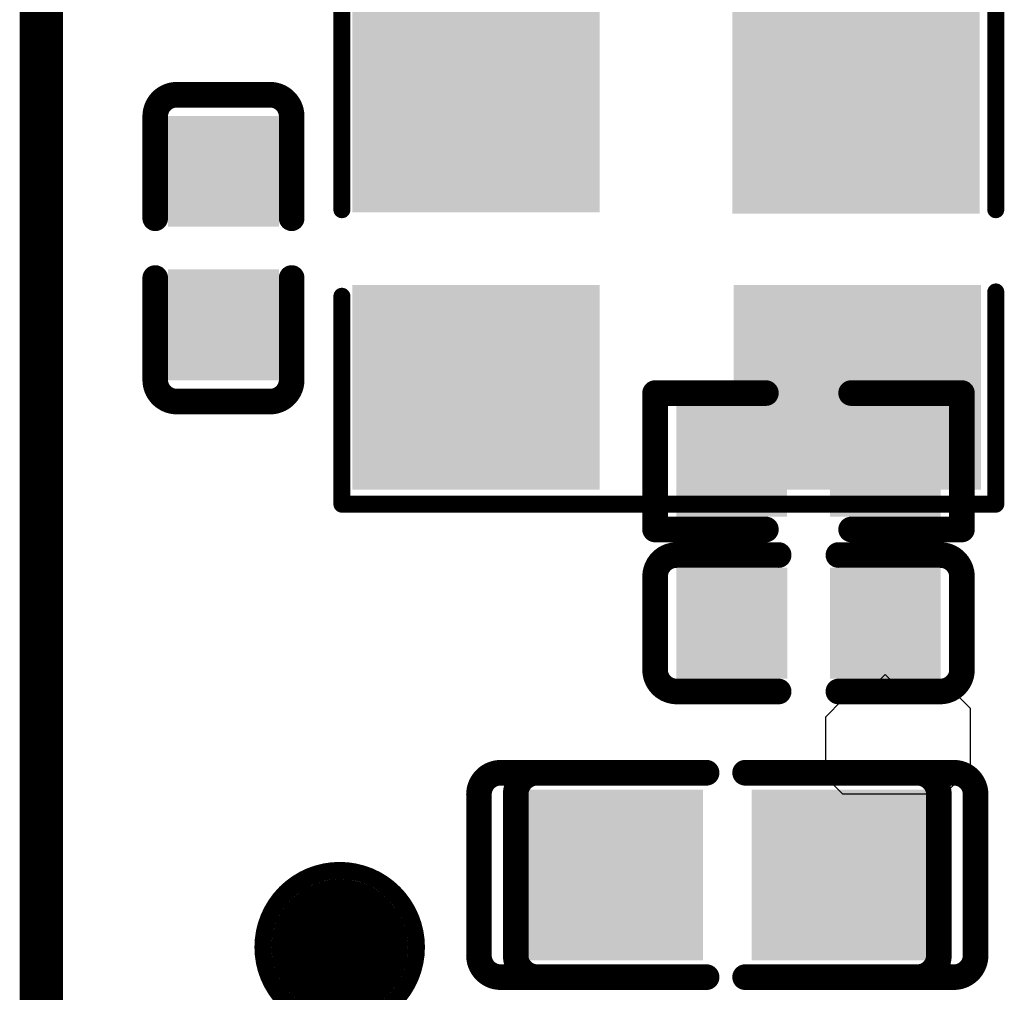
# Model space of a CAD drawing. Header units: millimetres. Extents: x -47 to 199, y -56 to 203.
# Tile 109 of 157: x 53.78 to 59.55, y 183.64 to 189.34. Entities that reach past the tile are written whole.
import ezdxf

# ---------------------------------------------------------------- set-up
doc = ezdxf.new("R2010")
doc.units = ezdxf.units.MM
doc.header["$LTSCALE"] = 1.21
doc.header["$MEASUREMENT"] = 0
doc.layers.get('0').update_dxf_attribs({"linetype": 'CONTINUOUS'})
for name, color, linetype in [('BottomLayer', 5, 'CONTINUOUS'), ('BottomOverlay', 54, 'CONTINUOUS'), ('BottomPaste', 16, 'CONTINUOUS'), ('BottomSolder', 6, 'CONTINUOUS'), ('KeepOutLayer', 6, 'CONTINUOUS'), ('MidLayer4', 156, 'CONTINUOUS'), ('TopLayer', 1, 'CONTINUOUS'), ('TopOverlay', 2, 'CONTINUOUS'), ('TopPaste', 8, 'CONTINUOUS'), ('TopSolder', 216, 'CONTINUOUS')]:
    doc.layers.add(name, color=color, linetype=linetype)

# ---------------------------------------------------------------- blocks, each defined once
blk = doc.blocks.new('R0402_B_42')
at = {"layer": 'BottomLayer'}
for points in [[(-0.02855, -0.01083), (-0.00689, -0.01083), (-0.02855, 0.01083), (-0.00689, 0.01083)], [(0.00689, -0.01083), (0.02855, -0.01083), (0.00689, 0.01083), (0.02855, 0.01083)]]:
    blk.add_solid(points, dxfattribs=at)
at = {"layer": 'BottomOverlay', "const_width": 0.00591}
for points in [[(-0.03543, 0.01575), (-0.03543, -0.01575)], [(-0.00984, 0.01575), (-0.03543, 0.01575)], [(0.03543, 0.01575), (0.00984, 0.01575)], [(0.03543, 0.01575), (0.03543, -0.01575)], [(-0.00984, -0.01575), (-0.03543, -0.01575)], [(0.03543, -0.01575), (0.00984, -0.01575)]]:
    blk.add_lwpolyline(points, dxfattribs=at)
at = {"layer": 'BottomOverlay', "const_width": 0.00296}
for points in [[(-0.03691, 0.01575, 1), (-0.03395, 0.01575, 1)], [(-0.03691, 0.01575, 1), (-0.03395, 0.01575, 1)], [(-0.01132, 0.01575, 1), (-0.00836, 0.01575, 1)], [(0.00836, 0.01575, 1), (0.01132, 0.01575, 1)], [(0.03395, 0.01575, 1), (0.03691, 0.01575, 1)], [(0.03395, 0.01575, 1), (0.03691, 0.01575, 1)], [(-0.03691, -0.01575, 1), (-0.03395, -0.01575, 1)], [(-0.03691, -0.01575, 1), (-0.03395, -0.01575, 1)], [(-0.01132, -0.01575, 1), (-0.00836, -0.01575, 1)], [(0.00836, -0.01575, 1), (0.01132, -0.01575, 1)], [(0.03395, -0.01575, 1), (0.03691, -0.01575, 1)], [(0.03395, -0.01575, 1), (0.03691, -0.01575, 1)]]:
    blk.add_lwpolyline(points, format="xyb", close=True, dxfattribs=at)
at = {"layer": 'BottomPaste'}
for points in [[(-0.02855, -0.01083), (-0.00689, -0.01083), (-0.02855, 0.01083), (-0.00689, 0.01083)], [(0.00689, -0.01083), (0.02855, -0.01083), (0.00689, 0.01083), (0.02855, 0.01083)]]:
    blk.add_solid(points, dxfattribs=at)
at = {"layer": 'BottomSolder'}
for points in [[(-0.03052, -0.0128), (-0.00493, -0.0128), (-0.03052, 0.0128), (-0.00493, 0.0128)], [(0.00493, -0.0128), (0.03052, -0.0128), (0.00493, 0.0128), (0.03052, 0.0128)]]:
    blk.add_solid(points, dxfattribs=at)
blk = doc.blocks.new('C0402_B_45')
at = {"layer": 'BottomLayer'}
for points in [[(-0.02855, -0.01083), (-0.00689, -0.01083), (-0.02855, 0.01083), (-0.00689, 0.01083)], [(0.00689, -0.01083), (0.02855, -0.01083), (0.00689, 0.01083), (0.02855, 0.01083)]]:
    blk.add_solid(points, dxfattribs=at)
at = {"layer": 'BottomOverlay', "const_width": 0.00591}
for points in [[(-0.03543, 0.01076, -0.414214), (-0.03043, 0.01576)], [(0.03043, 0.01576, -0.414214), (0.03543, 0.01076)], [(-0.03043, -0.01575, -0.414214), (-0.03543, -0.01075)], [(0.03543, -0.01075, -0.414214), (0.03043, -0.01575)]]:
    blk.add_lwpolyline(points, format="xyb", dxfattribs=at)
for points in [[(-0.0069, 0.01576), (-0.03043, 0.01576)], [(0.03043, 0.01576), (0.0069, 0.01576)], [(-0.03543, 0.01076), (-0.03543, -0.01075)], [(0.03543, 0.01076), (0.03543, -0.01075)], [(-0.0069, -0.01575), (-0.03043, -0.01575)], [(0.03043, -0.01575), (0.0069, -0.01575)]]:
    blk.add_lwpolyline(points, dxfattribs=at)
at = {"layer": 'BottomOverlay', "const_width": 0.00296}
for points in [[(-0.03191, 0.01576, 1), (-0.02895, 0.01576, 1)], [(-0.03191, 0.01576, 1), (-0.02895, 0.01576, 1)], [(-0.00838, 0.01576, 1), (-0.00542, 0.01576, 1)], [(0.00542, 0.01576, 1), (0.00838, 0.01576, 1)], [(0.02895, 0.01576, 1), (0.03191, 0.01576, 1)], [(0.02895, 0.01576, 1), (0.03191, 0.01576, 1)], [(-0.03691, 0.01076, 1), (-0.03395, 0.01076, 1)], [(-0.03691, 0.01076, 1), (-0.03395, 0.01076, 1)], [(0.03395, 0.01076, 1), (0.03691, 0.01076, 1)], [(0.03395, 0.01076, 1), (0.03691, 0.01076, 1)], [(-0.03691, -0.01075, 1), (-0.03395, -0.01075, 1)], [(-0.03691, -0.01075, 1), (-0.03395, -0.01075, 1)], [(0.03395, -0.01075, 1), (0.03691, -0.01075, 1)], [(0.03395, -0.01075, 1), (0.03691, -0.01075, 1)], [(-0.03191, -0.01575, 1), (-0.02895, -0.01575, 1)], [(-0.03191, -0.01575, 1), (-0.02895, -0.01575, 1)], [(-0.00838, -0.01575, 1), (-0.00542, -0.01575, 1)], [(0.00542, -0.01575, 1), (0.00838, -0.01575, 1)], [(0.02895, -0.01575, 1), (0.03191, -0.01575, 1)], [(0.02895, -0.01575, 1), (0.03191, -0.01575, 1)]]:
    blk.add_lwpolyline(points, format="xyb", close=True, dxfattribs=at)
at = {"layer": 'BottomPaste'}
for points in [[(-0.02855, -0.01083), (-0.00689, -0.01083), (-0.02855, 0.01083), (-0.00689, 0.01083)], [(0.00689, -0.01083), (0.02855, -0.01083), (0.00689, 0.01083), (0.02855, 0.01083)]]:
    blk.add_solid(points, dxfattribs=at)
at = {"layer": 'BottomSolder'}
for points in [[(-0.03052, -0.0128), (-0.00493, -0.0128), (-0.03052, 0.0128), (-0.00493, 0.0128)], [(0.00493, -0.0128), (0.03052, -0.0128), (0.00493, 0.0128), (0.03052, 0.0128)]]:
    blk.add_solid(points, dxfattribs=at)
blk = doc.blocks.new('TEST_55')
at = {"layer": 'TopLayer', "const_width": 0.01378}
blk.add_lwpolyline([(-0.00689, 0, 1), (0.00689, 0, 1)], format="xyb", close=True, dxfattribs=at)
at = {"layer": 'TopOverlay'}
for points, const_width in [([(0.01772, 0, 1), (-0.01772, 0, 1)], 0.00394), ([(-0.0187, 0, 1), (-0.01673, 0, 1)], 0.00197), ([(0.01673, 0, 1), (0.0187, 0, 1)], 0.00197)]:
    blk.add_lwpolyline(points, format="xyb", close=True, dxfattribs=dict(at, const_width=const_width))
at = {"layer": 'TopPaste', "const_width": 0.01378}
blk.add_lwpolyline([(-0.00689, 0, 1), (0.00689, 0, 1)], format="xyb", close=True, dxfattribs=at)
at = {"layer": 'TopSolder', "const_width": 0.01575}
blk.add_lwpolyline([(-0.00787, 0, 1), (0.00787, 0, 1)], format="xyb", close=True, dxfattribs=at)
blk = doc.blocks.new('CRYSTAL_SMD_3225_87')
at = {"layer": 'TopLayer'}
for points in [[(-0.07156, 0.00936), (-0.01644, 0.00936), (-0.07156, 0.05464), (-0.01644, 0.05464)], [(0.01644, 0.00936), (0.07156, 0.00936), (0.01644, 0.05464), (0.07156, 0.05464)], [(-0.07131, -0.05435), (-0.01619, -0.05435), (-0.07131, -0.00908), (-0.01619, -0.00908)], [(0.01644, -0.05464), (0.07156, -0.05464), (0.01644, -0.00936), (0.07156, -0.00936)]]:
    blk.add_solid(points, dxfattribs=at)
at = {"layer": 'TopOverlay', "const_width": 0.00394}
for points in [[(0.075, 0.059), (-0.076, 0.059)], [(-0.076, 0.059), (-0.076, 0.01)], [(0.075, 0.059), (0.075, 0.011)], [(-0.076, -0.009), (-0.076, -0.059)], [(0.075, -0.009), (0.075, -0.059)], [(0.075, -0.059), (-0.076, -0.059)]]:
    blk.add_lwpolyline(points, dxfattribs=at)
at = {"layer": 'TopOverlay'}
for points, const_width in [([(-0.07698, 0.059, 1), (-0.07502, 0.059, 1)], 0.00197), ([(-0.07698, 0.059, 1), (-0.07502, 0.059, 1)], 0.00197), ([(0.07402, 0.059, 1), (0.07598, 0.059, 1)], 0.00197), ([(0.07402, 0.059, 1), (0.07598, 0.059, 1)], 0.00197), ([(-0.07698, 0.01, 1), (-0.07502, 0.01, 1)], 0.00197), ([(0.07402, 0.011, 1), (0.07598, 0.011, 1)], 0.00197), ([(-0.07698, -0.009, 1), (-0.07502, -0.009, 1)], 0.00197), ([(0.07402, -0.009, 1), (0.07598, -0.009, 1)], 0.00197), ([(-0.07698, -0.059, 1), (-0.07502, -0.059, 1)], 0.00197), ([(-0.07698, -0.059, 1), (-0.07502, -0.059, 1)], 0.00197), ([(0.07402, -0.059, 1), (0.07598, -0.059, 1)], 0.00197), ([(0.07402, -0.059, 1), (0.07598, -0.059, 1)], 0.00197), ([(-0.058, -0.076, 1), (-0.068, -0.076, 1)], 0.01), ([(-0.0705, -0.076, 1), (-0.0655, -0.076, 1)], 0.005), ([(-0.0605, -0.076, 1), (-0.0555, -0.076, 1)], 0.005)]:
    blk.add_lwpolyline(points, format="xyb", close=True, dxfattribs=dict(at, const_width=const_width))
at = {"layer": 'TopPaste'}
for points in [[(-0.07056, 0.01036), (-0.01744, 0.01036), (-0.07056, 0.05364), (-0.01744, 0.05364)], [(0.01744, 0.01036), (0.07056, 0.01036), (0.01744, 0.05364), (0.07056, 0.05364)], [(-0.07031, -0.05335), (-0.01719, -0.05335), (-0.07031, -0.01008), (-0.01719, -0.01008)], [(0.01744, -0.05364), (0.07056, -0.05364), (0.01744, -0.01036), (0.07056, -0.01036)]]:
    blk.add_solid(points, dxfattribs=at)
at = {"layer": 'TopSolder'}
for points in [[(-0.07256, 0.00836), (-0.01544, 0.00836), (-0.07256, 0.05564), (-0.01544, 0.05564)], [(0.01544, 0.00836), (0.07256, 0.00836), (0.01544, 0.05564), (0.07256, 0.05564)], [(-0.07231, -0.05535), (-0.01519, -0.05535), (-0.07231, -0.00808), (-0.01519, -0.00808)], [(0.01544, -0.05564), (0.07256, -0.05564), (0.01544, -0.00836), (0.07256, -0.00836)]]:
    blk.add_solid(points, dxfattribs=at)
blk = doc.blocks.new('C0402_194')
at = {"layer": 'TopLayer'}
for points in [[(-0.02855, -0.01083), (-0.00689, -0.01083), (-0.02855, 0.01083), (-0.00689, 0.01083)], [(0.00689, -0.01083), (0.02855, -0.01083), (0.00689, 0.01083), (0.02855, 0.01083)]]:
    blk.add_solid(points, dxfattribs=at)
at = {"layer": 'TopOverlay', "const_width": 0.00591}
for points in [[(-0.03543, 0.01075, -0.414214), (-0.03043, 0.01575)], [(0.03043, 0.01575, -0.414214), (0.03543, 0.01075)], [(-0.03043, -0.01576, -0.414214), (-0.03543, -0.01076)], [(0.03543, -0.01076, -0.414214), (0.03043, -0.01576)]]:
    blk.add_lwpolyline(points, format="xyb", dxfattribs=at)
for points in [[(-0.0069, 0.01575), (-0.03043, 0.01575)], [(0.03043, 0.01575), (0.0069, 0.01575)], [(-0.03543, -0.01076), (-0.03543, 0.01075)], [(0.03543, -0.01076), (0.03543, 0.01075)], [(-0.0069, -0.01576), (-0.03043, -0.01576)], [(0.03043, -0.01576), (0.0069, -0.01576)]]:
    blk.add_lwpolyline(points, dxfattribs=at)
at = {"layer": 'TopOverlay', "const_width": 0.00296}
for points in [[(-0.03191, 0.01575, 1), (-0.02895, 0.01575, 1)], [(-0.03191, 0.01575, 1), (-0.02895, 0.01575, 1)], [(-0.00838, 0.01575, 1), (-0.00542, 0.01575, 1)], [(0.00542, 0.01575, 1), (0.00838, 0.01575, 1)], [(0.02895, 0.01575, 1), (0.03191, 0.01575, 1)], [(0.02895, 0.01575, 1), (0.03191, 0.01575, 1)], [(-0.03691, 0.01075, 1), (-0.03395, 0.01075, 1)], [(-0.03691, 0.01075, 1), (-0.03395, 0.01075, 1)], [(0.03395, 0.01075, 1), (0.03691, 0.01075, 1)], [(0.03395, 0.01075, 1), (0.03691, 0.01075, 1)], [(-0.03691, -0.01076, 1), (-0.03395, -0.01076, 1)], [(-0.03691, -0.01076, 1), (-0.03395, -0.01076, 1)], [(0.03395, -0.01076, 1), (0.03691, -0.01076, 1)], [(0.03395, -0.01076, 1), (0.03691, -0.01076, 1)], [(-0.03191, -0.01576, 1), (-0.02895, -0.01576, 1)], [(-0.03191, -0.01576, 1), (-0.02895, -0.01576, 1)], [(-0.00838, -0.01576, 1), (-0.00542, -0.01576, 1)], [(0.00542, -0.01576, 1), (0.00838, -0.01576, 1)], [(0.02895, -0.01576, 1), (0.03191, -0.01576, 1)], [(0.02895, -0.01576, 1), (0.03191, -0.01576, 1)]]:
    blk.add_lwpolyline(points, format="xyb", close=True, dxfattribs=at)
at = {"layer": 'TopPaste'}
for points in [[(-0.02855, -0.01083), (-0.00689, -0.01083), (-0.02855, 0.01083), (-0.00689, 0.01083)], [(0.00689, -0.01083), (0.02855, -0.01083), (0.00689, 0.01083), (0.02855, 0.01083)]]:
    blk.add_solid(points, dxfattribs=at)
at = {"layer": 'TopSolder'}
for points in [[(-0.03052, -0.0128), (-0.00493, -0.0128), (-0.03052, 0.0128), (-0.00493, 0.0128)], [(0.00493, -0.0128), (0.03052, -0.0128), (0.00493, 0.0128), (0.03052, 0.0128)]]:
    blk.add_solid(points, dxfattribs=at)
blk = doc.blocks.new('C0603_272')
at = {"layer": 'TopLayer'}
for points in [[(-0.01181, -0.01772), (-0.01181, 0.01772), (-0.04331, -0.01772), (-0.04331, 0.01772)], [(0.04331, -0.01772), (0.04331, 0.01772), (0.01181, -0.01772), (0.01181, 0.01772)]]:
    blk.add_solid(points, dxfattribs=at)
at = {"layer": 'TopOverlay', "const_width": 0.00591}
for points in [[(-0.0531, 0.0186, -0.414214), (-0.0481, 0.0236)], [(0.0481, 0.0236, -0.414214), (0.0531, 0.0186)], [(-0.0481, -0.0236, -0.414214), (-0.0531, -0.0186)], [(0.0531, -0.0186, -0.414214), (0.0481, -0.0236)]]:
    blk.add_lwpolyline(points, format="xyb", dxfattribs=at)
for points in [[(-0.00836, 0.0236), (-0.0481, 0.0236)], [(0.0481, 0.0236), (0.00902, 0.0236)], [(-0.0531, 0.0186), (-0.0531, -0.0186)], [(0.0531, 0.0186), (0.0531, -0.0186)], [(-0.00836, -0.0236), (-0.0481, -0.0236)], [(0.0481, -0.0236), (0.00902, -0.0236)]]:
    blk.add_lwpolyline(points, dxfattribs=at)
at = {"layer": 'TopOverlay', "const_width": 0.00296}
for points in [[(-0.04958, 0.0236, 1), (-0.04662, 0.0236, 1)], [(-0.04958, 0.0236, 1), (-0.04662, 0.0236, 1)], [(-0.00984, 0.0236, 1), (-0.00688, 0.0236, 1)], [(0.00754, 0.0236, 1), (0.0105, 0.0236, 1)], [(0.04662, 0.0236, 1), (0.04958, 0.0236, 1)], [(0.04662, 0.0236, 1), (0.04958, 0.0236, 1)], [(-0.05458, 0.0186, 1), (-0.05162, 0.0186, 1)], [(-0.05458, 0.0186, 1), (-0.05162, 0.0186, 1)], [(0.05162, 0.0186, 1), (0.05458, 0.0186, 1)], [(0.05162, 0.0186, 1), (0.05458, 0.0186, 1)], [(-0.05458, -0.0186, 1), (-0.05162, -0.0186, 1)], [(-0.05458, -0.0186, 1), (-0.05162, -0.0186, 1)], [(0.05162, -0.0186, 1), (0.05458, -0.0186, 1)], [(0.05162, -0.0186, 1), (0.05458, -0.0186, 1)], [(-0.04958, -0.0236, 1), (-0.04662, -0.0236, 1)], [(-0.04958, -0.0236, 1), (-0.04662, -0.0236, 1)], [(-0.00984, -0.0236, 1), (-0.00688, -0.0236, 1)], [(0.00754, -0.0236, 1), (0.0105, -0.0236, 1)], [(0.04662, -0.0236, 1), (0.04958, -0.0236, 1)], [(0.04662, -0.0236, 1), (0.04958, -0.0236, 1)]]:
    blk.add_lwpolyline(points, format="xyb", close=True, dxfattribs=at)
at = {"layer": 'TopPaste'}
for points in [[(-0.01181, -0.01772), (-0.01181, 0.01772), (-0.04331, -0.01772), (-0.04331, 0.01772)], [(0.04331, -0.01772), (0.04331, 0.01772), (0.01181, -0.01772), (0.01181, 0.01772)]]:
    blk.add_solid(points, dxfattribs=at)
at = {"layer": 'TopSolder'}
for points in [[(-0.00984, -0.01969), (-0.00984, 0.01969), (-0.04528, -0.01969), (-0.04528, 0.01969)], [(0.04528, -0.01969), (0.04528, 0.01969), (0.00984, -0.01969), (0.00984, 0.01969)]]:
    blk.add_solid(points, dxfattribs=at)
blk = doc.blocks.new('C0603_B_382')
at = {"layer": 'BottomLayer'}
for points in [[(-0.04331, 0.01772), (-0.04331, -0.01772), (-0.01181, 0.01772), (-0.01181, -0.01772)], [(0.01181, 0.01772), (0.01181, -0.01772), (0.04331, 0.01772), (0.04331, -0.01772)]]:
    blk.add_solid(points, dxfattribs=at)
at = {"layer": 'BottomOverlay', "const_width": 0.00591}
for points in [[(-0.0531, 0.0186, -0.414214), (-0.0481, 0.0236)], [(0.0481, 0.0236, -0.414214), (0.0531, 0.0186)], [(-0.0481, -0.0236, -0.414214), (-0.0531, -0.0186)], [(0.0531, -0.0186, -0.414214), (0.0481, -0.0236)]]:
    blk.add_lwpolyline(points, format="xyb", dxfattribs=at)
for points in [[(-0.00836, 0.0236), (-0.0481, 0.0236)], [(0.0481, 0.0236), (0.00902, 0.0236)], [(-0.0531, 0.0186), (-0.0531, -0.0186)], [(0.0531, 0.0186), (0.0531, -0.0186)], [(-0.00836, -0.0236), (-0.0481, -0.0236)], [(0.0481, -0.0236), (0.00902, -0.0236)]]:
    blk.add_lwpolyline(points, dxfattribs=at)
at = {"layer": 'BottomOverlay', "const_width": 0.00296}
for points in [[(-0.04958, 0.0236, 1), (-0.04662, 0.0236, 1)], [(-0.04958, 0.0236, 1), (-0.04662, 0.0236, 1)], [(-0.00984, 0.0236, 1), (-0.00688, 0.0236, 1)], [(0.00754, 0.0236, 1), (0.0105, 0.0236, 1)], [(0.04662, 0.0236, 1), (0.04958, 0.0236, 1)], [(0.04662, 0.0236, 1), (0.04958, 0.0236, 1)], [(-0.05458, 0.0186, 1), (-0.05162, 0.0186, 1)], [(-0.05458, 0.0186, 1), (-0.05162, 0.0186, 1)], [(0.05162, 0.0186, 1), (0.05458, 0.0186, 1)], [(0.05162, 0.0186, 1), (0.05458, 0.0186, 1)], [(-0.05458, -0.0186, 1), (-0.05162, -0.0186, 1)], [(-0.05458, -0.0186, 1), (-0.05162, -0.0186, 1)], [(0.05162, -0.0186, 1), (0.05458, -0.0186, 1)], [(0.05162, -0.0186, 1), (0.05458, -0.0186, 1)], [(-0.04958, -0.0236, 1), (-0.04662, -0.0236, 1)], [(-0.04958, -0.0236, 1), (-0.04662, -0.0236, 1)], [(-0.00984, -0.0236, 1), (-0.00688, -0.0236, 1)], [(0.00754, -0.0236, 1), (0.0105, -0.0236, 1)], [(0.04662, -0.0236, 1), (0.04958, -0.0236, 1)], [(0.04662, -0.0236, 1), (0.04958, -0.0236, 1)]]:
    blk.add_lwpolyline(points, format="xyb", close=True, dxfattribs=at)
at = {"layer": 'BottomPaste'}
for points in [[(-0.04331, 0.01772), (-0.04331, -0.01772), (-0.01181, 0.01772), (-0.01181, -0.01772)], [(0.01181, 0.01772), (0.01181, -0.01772), (0.04331, 0.01772), (0.04331, -0.01772)]]:
    blk.add_solid(points, dxfattribs=at)
at = {"layer": 'BottomSolder'}
for points in [[(-0.04528, 0.01969), (-0.04528, -0.01969), (-0.00984, 0.01969), (-0.00984, -0.01969)], [(0.00984, 0.01969), (0.00984, -0.01969), (0.04528, 0.01969), (0.04528, -0.01969)]]:
    blk.add_solid(points, dxfattribs=at)

msp = doc.modelspace()

# ---------------------------------------------------------------- linework, layer by layer
at = {"layer": 'KeepOutLayer', "const_width": 0.254}
msp.add_lwpolyline([(53.9025, 166.0164), (53.9025, 200.0016)], dxfattribs=at)
at = {"layer": 'MidLayer4'}
for p, q in [((58.8525, 185.5016), (58.7025, 185.3516)), ((58.9525, 185.4016), (58.8525, 185.5016)), ((59.2525, 185.4016), (58.9525, 185.4016)), ((59.3525, 185.3016), (59.2525, 185.4016)), ((58.6025, 185.3516), (58.5025, 185.2516)), ((58.7025, 185.3516), (58.6025, 185.3516)), ((59.3525, 184.9516), (59.3525, 185.3016)), ((58.5025, 185.2516), (58.5025, 184.9016)), ((59.2025, 184.8016), (59.3525, 184.9516)), ((58.5025, 184.9016), (58.6025, 184.8016)), ((58.6025, 184.8016), (59.2025, 184.8016))]:
    msp.add_line(p, q, dxfattribs=at)

# ---------------------------------------------------------------- block references
at = {"xscale": 25.4, "yscale": 25.4, "zscale": 25.4}
for name, p, rotation in [('CRYSTAL_SMD_3225_87', (57.5705, 187.9986), 180), ('C0402_194', (54.9705, 188.0016), 90), ('R0402_B_42', (58.4024, 186.7516), 180), ('C0402_B_45', (58.4025, 185.8016), 180), ('C0603_B_382', (57.8182, 184.3252), 180), ('C0603_272', (58.0337, 184.3252), 180), ('TEST_55', (55.6525, 183.9016), 270)]:
    msp.add_blockref(name, p, dxfattribs=dict(at, rotation=rotation))

doc.saveas('drawing.dxf')
